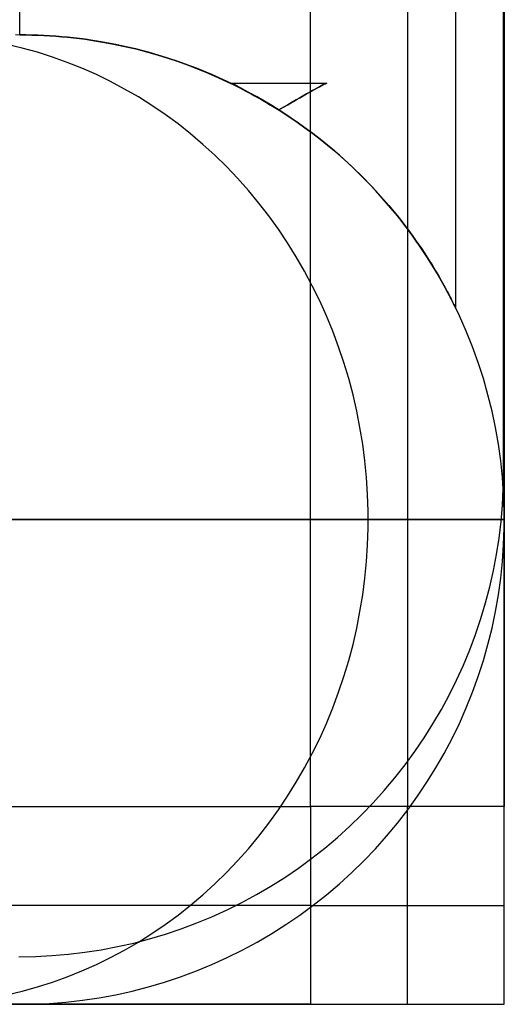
# Model space of a CAD drawing. Header units: millimetres. Extents: x -5 to 795, y 0 to 250.
# Tile 38 of 55: x 790 to 795, y 0 to 10. Entities that reach past the tile are written whole.
import ezdxf

# ---------------------------------------------------------------- set-up
doc = ezdxf.new("R2010")
doc.units = ezdxf.units.MM
doc.layers.add('Plant box - Two tier - Ferm Living', color=7, linetype='Continuous', true_color=0x000000)

msp = doc.modelspace()

# ---------------------------------------------------------------- linework, layer by layer
at = {"layer": 'Plant box - Two tier - Ferm Living'}
for p, q in [((795, 0, 680), (795, 250, 680)), ((795, 0, 715), (795, 250, 715)), ((793, 2.041, 682), (793, 247.959, 682)), ((793, 2.041, 750), (793, 247.959, 750)), ((793, 2.041, 715), (793, 247.959, 715)), ((794, 247.959, 750), (794, 2.041, 750)), ((795, 247.959, 750), (795, 2.041, 750)), ((794.992, 5.49, 164.093), (794.992, 244.51, 164.093)), ((794.992, 5.49, 166.093), (794.992, 244.51, 166.093)), ((794.992, 244.51, 165.093), (794.992, 5.49, 165.093)), ((794.5, 7.179, 159.5), (794.5, 242.818, 159.5)), ((790, 10, 155), (790, 240, 155)), ((790.13, 9.998, 20), (789.957, 10, 20)), ((790.13, 9.998, 659.846), (789.957, 10, 659.846)), ((790.13, 9.998, 339.923), (789.957, 10, 339.923)), ((790, 10, 155), (790.063, 10, 155)), ((790.063, 10, 164), (790, 10, 164)), ((790.063, 10, 155), (790.126, 9.998, 155.002)), ((790.126, 9.998, 163.998), (790.063, 10, 164)), ((790.126, 9.998, 155.002), (790.188, 9.996, 155.004)), ((790.188, 9.996, 163.996), (790.126, 9.998, 163.998)), ((790.304, 9.991, 20), (790.13, 9.998, 20)), ((790.304, 9.991, 659.846), (790.13, 9.998, 659.846)), ((790.304, 9.991, 339.923), (790.13, 9.998, 339.923)), ((790.188, 9.996, 155.004), (790.25, 9.994, 155.007)), ((790.25, 9.994, 163.993), (790.188, 9.996, 163.996)), ((790.25, 9.994, 155.007), (790.312, 9.99, 155.011)), ((790.312, 9.99, 163.989), (790.25, 9.994, 163.993)), ((790.477, 9.977, 20), (790.304, 9.991, 20)), ((790.477, 9.977, 659.846), (790.304, 9.991, 659.846)), ((790.477, 9.977, 339.923), (790.304, 9.991, 339.923)), ((790.312, 9.99, 155.011), (790.374, 9.986, 155.015)), ((790.374, 9.986, 163.985), (790.312, 9.99, 163.989)), ((790.374, 9.986, 155.015), (790.435, 9.981, 155.021)), ((790.435, 9.981, 163.979), (790.374, 9.986, 163.985)), ((790.435, 9.981, 155.021), (790.495, 9.975, 155.027)), ((790.495, 9.975, 163.973), (790.435, 9.981, 163.979)), ((790.649, 9.958, 20), (790.477, 9.977, 20)), ((790.649, 9.958, 659.846), (790.477, 9.977, 659.846)), ((790.649, 9.958, 339.923), (790.477, 9.977, 339.923)), ((790.495, 9.975, 155.027), (790.556, 9.969, 155.034)), ((790.556, 9.969, 163.966), (790.495, 9.975, 163.973)), ((790.556, 9.969, 155.034), (790.616, 9.962, 155.041)), ((790.616, 9.962, 163.959), (790.556, 9.969, 163.966)), ((790.616, 9.962, 155.041), (790.676, 9.954, 155.05)), ((790.676, 9.954, 163.95), (790.616, 9.962, 163.959)), ((790.821, 9.932, 20), (790.649, 9.958, 20)), ((790.821, 9.932, 659.846), (790.649, 9.958, 659.846)), ((790.821, 9.932, 339.923), (790.649, 9.958, 339.923)), ((790.676, 9.954, 155.05), (790.735, 9.946, 155.059)), ((790.735, 9.946, 163.941), (790.676, 9.954, 163.95)), ((790.026, 9.863, 14.051), (789.869, 9.901, 14.114)), ((790.026, 9.863, 665.795), (789.869, 9.901, 665.732)), ((790.183, 9.82, 13.989), (790.026, 9.863, 14.051)), ((790.183, 9.82, 665.856), (790.026, 9.863, 665.795)), ((790.735, 9.946, 155.059), (790.794, 9.936, 155.069)), ((790.794, 9.936, 163.931), (790.735, 9.946, 163.941)), ((790.794, 9.936, 155.069), (790.853, 9.926, 155.08)), ((790.853, 9.926, 163.92), (790.794, 9.936, 163.931)), ((790.991, 9.901, 20), (790.821, 9.932, 20)), ((790.991, 9.901, 659.846), (790.821, 9.932, 659.846)), ((790.991, 9.901, 339.923), (790.821, 9.932, 339.923)), ((790.853, 9.926, 155.08), (790.969, 9.905, 155.104)), ((790.969, 9.905, 163.896), (790.853, 9.926, 163.92)), ((790.969, 9.905, 155.104), (791.083, 9.881, 155.131)), ((791.083, 9.881, 163.869), (790.969, 9.905, 163.896)), ((791.161, 9.863, 20), (790.991, 9.901, 20)), ((791.161, 9.863, 659.846), (790.991, 9.901, 659.846)), ((791.161, 9.863, 339.923), (790.991, 9.901, 339.923)), ((791.083, 9.881, 155.131), (791.197, 9.854, 155.16)), ((791.197, 9.854, 163.84), (791.083, 9.881, 163.869)), ((791.329, 9.82, 20), (791.161, 9.863, 20)), ((791.329, 9.82, 659.846), (791.161, 9.863, 659.846)), ((791.329, 9.82, 339.923), (791.161, 9.863, 339.923)), ((791.197, 9.854, 155.16), (791.308, 9.825, 155.193)), ((791.308, 9.825, 163.807), (791.197, 9.854, 163.84)), ((790.337, 9.771, 13.928), (790.183, 9.82, 13.989)), ((790.337, 9.771, 665.918), (790.183, 9.82, 665.856)), ((790.49, 9.716, 13.867), (790.337, 9.771, 13.928)), ((790.49, 9.716, 665.978), (790.337, 9.771, 665.918)), ((791.308, 9.825, 155.193), (791.418, 9.793, 155.228)), ((791.418, 9.793, 163.772), (791.308, 9.825, 163.807)), ((791.495, 9.771, 20), (791.329, 9.82, 20)), ((791.495, 9.771, 659.846), (791.329, 9.82, 659.846)), ((791.495, 9.771, 339.923), (791.329, 9.82, 339.923)), ((791.418, 9.793, 155.228), (791.527, 9.76, 155.265)), ((791.527, 9.76, 163.735), (791.418, 9.793, 163.772)), ((791.66, 9.716, 20), (791.495, 9.771, 20)), ((791.66, 9.716, 659.846), (791.495, 9.771, 659.846)), ((791.66, 9.716, 339.923), (791.495, 9.771, 339.923)), ((791.527, 9.76, 155.265), (791.634, 9.724, 155.305)), ((791.634, 9.724, 163.695), (791.527, 9.76, 163.735)), ((790.642, 9.656, 13.808), (790.49, 9.716, 13.867)), ((790.642, 9.656, 666.038), (790.49, 9.716, 665.978)), ((790.791, 9.59, 13.748), (790.642, 9.656, 13.808)), ((790.791, 9.59, 666.097), (790.642, 9.656, 666.038)), ((791.634, 9.724, 155.305), (791.739, 9.686, 155.348)), ((791.739, 9.686, 163.652), (791.634, 9.724, 163.695)), ((791.823, 9.656, 20), (791.66, 9.716, 20)), ((791.823, 9.656, 659.846), (791.66, 9.716, 659.846)), ((791.823, 9.656, 339.923), (791.66, 9.716, 339.923)), ((791.739, 9.686, 155.348), (791.842, 9.646, 155.393)), ((791.842, 9.646, 163.607), (791.739, 9.686, 163.652)), ((791.983, 9.59, 20), (791.823, 9.656, 20)), ((791.983, 9.59, 659.846), (791.823, 9.656, 659.846)), ((791.983, 9.59, 339.923), (791.823, 9.656, 339.923)), ((790.938, 9.518, 13.69), (790.791, 9.59, 13.748)), ((790.938, 9.518, 666.156), (790.791, 9.59, 666.097)), ((791.842, 9.646, 155.393), (791.944, 9.605, 155.44)), ((791.944, 9.605, 163.56), (791.842, 9.646, 163.607)), ((791.944, 9.605, 155.44), (792.044, 9.561, 155.49)), ((792.044, 9.561, 163.51), (791.944, 9.605, 163.56)), ((792.141, 9.518, 20), (791.983, 9.59, 20)), ((792.141, 9.518, 659.846), (791.983, 9.59, 659.846)), ((792.141, 9.518, 339.923), (791.983, 9.59, 339.923)), ((792.044, 9.561, 155.49), (792.142, 9.516, 155.542)), ((792.142, 9.516, 163.458), (792.044, 9.561, 163.51)), ((791.083, 9.441, 13.633), (790.938, 9.518, 13.69)), ((791.083, 9.441, 666.213), (790.938, 9.518, 666.156)), ((792.297, 9.441, 20), (792.141, 9.518, 20)), ((792.297, 9.441, 659.846), (792.141, 9.518, 659.846)), ((792.297, 9.441, 339.923), (792.141, 9.518, 339.923)), ((792.142, 9.516, 155.542), (792.239, 9.469, 155.596)), ((792.239, 9.469, 163.404), (792.142, 9.516, 163.458)), ((792.179, 9.5, 159.5), (792.186, 9.498, 159.407)), ((792.186, 9.498, 159.593), (792.179, 9.5, 159.5)), ((792.179, 9.5, 159.5), (793.169, 9.5, 159.5)), ((792.186, 9.498, 159.407), (792.194, 9.495, 159.315)), ((792.194, 9.495, 159.685), (792.186, 9.498, 159.593)), ((792.194, 9.495, 159.315), (792.206, 9.49, 159.222)), ((792.206, 9.49, 159.778), (792.194, 9.495, 159.685)), ((792.206, 9.49, 159.222), (792.22, 9.483, 159.131)), ((792.22, 9.483, 159.869), (792.206, 9.49, 159.778)), ((792.22, 9.483, 159.131), (792.236, 9.475, 159.039)), ((792.236, 9.475, 159.961), (792.22, 9.483, 159.869)), ((792.236, 9.475, 159.039), (792.255, 9.465, 158.949)), ((792.255, 9.465, 160.051), (792.236, 9.475, 159.961)), ((792.239, 9.469, 155.596), (792.334, 9.42, 155.652)), ((792.334, 9.42, 163.348), (792.239, 9.469, 163.404)), ((792.255, 9.465, 158.949), (792.277, 9.453, 158.859)), ((792.277, 9.453, 160.141), (792.255, 9.465, 160.051)), ((792.277, 9.453, 158.859), (792.301, 9.44, 158.77)), ((792.301, 9.44, 160.23), (792.277, 9.453, 160.141)), ((793.072, 9.453, 160.141), (793.047, 9.44, 160.23)), ((793.047, 9.44, 158.77), (793.072, 9.453, 158.859)), ((793.093, 9.465, 160.051), (793.072, 9.453, 160.141)), ((793.072, 9.453, 158.859), (793.093, 9.465, 158.949)), ((793.112, 9.475, 159.961), (793.093, 9.465, 160.051)), ((793.093, 9.465, 158.949), (793.112, 9.475, 159.039)), ((793.129, 9.483, 159.869), (793.112, 9.475, 159.961)), ((793.112, 9.475, 159.039), (793.129, 9.483, 159.131)), ((793.143, 9.49, 159.778), (793.129, 9.483, 159.869)), ((793.129, 9.483, 159.131), (793.143, 9.49, 159.222)), ((793.154, 9.495, 159.685), (793.143, 9.49, 159.778)), ((793.143, 9.49, 159.222), (793.154, 9.495, 159.315)), ((793.163, 9.498, 159.593), (793.154, 9.495, 159.685)), ((793.154, 9.495, 159.315), (793.163, 9.498, 159.407)), ((793.169, 9.5, 159.5), (793.163, 9.498, 159.593)), ((793.163, 9.498, 159.407), (793.169, 9.5, 159.5)), ((791.225, 9.359, 13.577), (791.083, 9.441, 13.633)), ((791.225, 9.359, 666.269), (791.083, 9.441, 666.213)), ((791.364, 9.271, 13.522), (791.225, 9.359, 13.577)), ((791.364, 9.271, 666.324), (791.225, 9.359, 666.269)), ((792.45, 9.359, 20), (792.297, 9.441, 20)), ((792.45, 9.359, 659.846), (792.297, 9.441, 659.846)), ((792.45, 9.359, 339.923), (792.297, 9.441, 339.923)), ((792.301, 9.44, 158.77), (792.328, 9.425, 158.682)), ((792.328, 9.425, 160.318), (792.301, 9.44, 160.23)), ((792.328, 9.425, 158.682), (792.357, 9.409, 158.595)), ((792.357, 9.409, 160.405), (792.328, 9.425, 160.318)), ((792.334, 9.42, 155.652), (792.427, 9.37, 155.71)), ((792.427, 9.37, 163.29), (792.334, 9.42, 163.348)), ((792.357, 9.409, 158.595), (792.388, 9.391, 158.51)), ((792.388, 9.391, 160.49), (792.357, 9.409, 160.405)), ((792.388, 9.391, 158.51), (792.422, 9.372, 158.425)), ((792.422, 9.372, 160.575), (792.388, 9.391, 160.49)), ((792.422, 9.372, 158.425), (792.459, 9.351, 158.342)), ((792.459, 9.351, 160.658), (792.422, 9.372, 160.575)), ((792.427, 9.37, 155.71), (792.518, 9.318, 155.77)), ((792.518, 9.318, 163.23), (792.427, 9.37, 163.29)), ((792.6, 9.271, 20), (792.45, 9.359, 20)), ((792.6, 9.271, 659.846), (792.45, 9.359, 659.846)), ((792.6, 9.271, 339.923), (792.45, 9.359, 339.923)), ((792.459, 9.351, 158.342), (792.497, 9.328, 158.261)), ((792.497, 9.328, 160.739), (792.459, 9.351, 160.658)), ((792.89, 9.351, 160.658), (792.851, 9.328, 160.739)), ((792.851, 9.328, 158.261), (792.89, 9.351, 158.342)), ((792.926, 9.372, 160.575), (792.89, 9.351, 160.658)), ((792.89, 9.351, 158.342), (792.926, 9.372, 158.425)), ((792.96, 9.391, 160.49), (792.926, 9.372, 160.575)), ((792.926, 9.372, 158.425), (792.96, 9.391, 158.51)), ((792.992, 9.409, 160.405), (792.96, 9.391, 160.49)), ((792.96, 9.391, 158.51), (792.992, 9.409, 158.595)), ((793.021, 9.425, 160.318), (792.992, 9.409, 160.405)), ((792.992, 9.409, 158.595), (793.021, 9.425, 158.682)), ((793.047, 9.44, 160.23), (793.021, 9.425, 160.318)), ((793.021, 9.425, 158.682), (793.047, 9.44, 158.77)), ((791.5, 9.178, 13.468), (791.364, 9.271, 13.522)), ((791.5, 9.178, 666.378), (791.364, 9.271, 666.324)), ((792.497, 9.328, 158.261), (792.538, 9.305, 158.18)), ((792.538, 9.305, 160.82), (792.497, 9.328, 160.739)), ((792.518, 9.318, 155.77), (792.607, 9.265, 155.832)), ((792.607, 9.265, 163.168), (792.518, 9.318, 163.23)), ((792.538, 9.305, 158.18), (792.581, 9.279, 158.102)), ((792.581, 9.279, 160.898), (792.538, 9.305, 160.82)), ((792.581, 9.279, 158.102), (792.627, 9.253, 158.025)), ((792.627, 9.253, 160.975), (792.581, 9.279, 160.898)), ((792.746, 9.178, 20), (792.6, 9.271, 20)), ((792.746, 9.178, 659.846), (792.6, 9.271, 659.846)), ((792.746, 9.178, 339.923), (792.6, 9.271, 339.923)), ((792.607, 9.265, 155.832), (792.694, 9.211, 155.895)), ((792.694, 9.211, 163.105), (792.607, 9.265, 163.168)), ((792.627, 9.253, 158.025), (792.674, 9.225, 157.95)), ((792.674, 9.225, 161.05), (792.627, 9.253, 160.975)), ((792.722, 9.253, 160.975), (792.674, 9.225, 161.05)), ((792.674, 9.225, 157.95), (792.722, 9.253, 158.025)), ((792.767, 9.279, 160.898), (792.722, 9.253, 160.975)), ((792.722, 9.253, 158.025), (792.767, 9.279, 158.102)), ((792.81, 9.305, 160.82), (792.767, 9.279, 160.898)), ((792.767, 9.279, 158.102), (792.81, 9.305, 158.18)), ((792.851, 9.328, 160.739), (792.81, 9.305, 160.82)), ((792.81, 9.305, 158.18), (792.851, 9.328, 158.261)), ((791.634, 9.081, 13.415), (791.5, 9.178, 13.468)), ((791.634, 9.081, 666.431), (791.5, 9.178, 666.378)), ((792.674, 9.225, 157.95), (792.674, 9.225, 161.05)), ((792.694, 9.211, 155.895), (792.779, 9.155, 155.961)), ((792.779, 9.155, 163.039), (792.694, 9.211, 163.105)), ((792.89, 9.08, 20), (792.746, 9.178, 20)), ((792.89, 9.08, 659.846), (792.746, 9.178, 659.846)), ((792.89, 9.08, 339.923), (792.746, 9.178, 339.923)), ((792.779, 9.155, 155.961), (792.862, 9.099, 156.028)), ((792.862, 9.099, 162.972), (792.779, 9.155, 163.039)), ((791.764, 8.978, 13.363), (791.634, 9.081, 13.415)), ((791.764, 8.978, 666.482), (791.634, 9.081, 666.431)), ((792.862, 9.099, 156.028), (792.943, 9.041, 156.096)), ((792.943, 9.041, 162.904), (792.862, 9.099, 162.972)), ((793.029, 8.978, 20), (792.89, 9.08, 20)), ((793.029, 8.978, 659.846), (792.89, 9.08, 659.846)), ((793.029, 8.978, 339.923), (792.89, 9.08, 339.923)), ((792.943, 9.041, 156.096), (793.023, 8.983, 156.166)), ((793.023, 8.983, 162.834), (792.943, 9.041, 162.904)), ((791.89, 8.87, 13.313), (791.764, 8.978, 13.363)), ((791.89, 8.87, 666.533), (791.764, 8.978, 666.482)), ((793.023, 8.983, 156.166), (793.1, 8.923, 156.238)), ((793.1, 8.923, 162.762), (793.023, 8.983, 162.834)), ((793.166, 8.87, 20), (793.029, 8.978, 20)), ((793.166, 8.87, 659.846), (793.029, 8.978, 659.846)), ((793.166, 8.87, 339.923), (793.029, 8.978, 339.923)), ((792.013, 8.758, 13.265), (791.89, 8.87, 13.313)), ((792.013, 8.758, 666.581), (791.89, 8.87, 666.533)), ((793.1, 8.923, 156.238), (793.175, 8.863, 156.311)), ((793.175, 8.863, 162.689), (793.1, 8.923, 162.762)), ((793.298, 8.758, 20), (793.166, 8.87, 20)), ((793.298, 8.758, 659.846), (793.166, 8.87, 659.846)), ((793.298, 8.758, 339.923), (793.166, 8.87, 339.923)), ((793.175, 8.863, 156.311), (793.248, 8.802, 156.385)), ((793.248, 8.802, 162.615), (793.175, 8.863, 162.689)), ((792.133, 8.641, 13.217), (792.013, 8.758, 13.265)), ((792.133, 8.641, 666.629), (792.013, 8.758, 666.581)), ((793.248, 8.802, 156.385), (793.318, 8.741, 156.46)), ((793.318, 8.741, 162.54), (793.248, 8.802, 162.615)), ((793.427, 8.641, 20), (793.298, 8.758, 20)), ((793.427, 8.641, 659.846), (793.298, 8.758, 659.846)), ((793.427, 8.641, 339.923), (793.298, 8.758, 339.923)), ((793.318, 8.741, 156.46), (793.386, 8.679, 156.536)), ((793.386, 8.679, 162.464), (793.318, 8.741, 162.54)), ((792.248, 8.52, 13.171), (792.133, 8.641, 13.217)), ((792.248, 8.52, 666.674), (792.133, 8.641, 666.629)), ((793.386, 8.679, 156.536), (793.452, 8.617, 156.614)), ((793.452, 8.617, 162.386), (793.386, 8.679, 162.464)), ((793.551, 8.52, 20), (793.427, 8.641, 20)), ((793.551, 8.52, 659.846), (793.427, 8.641, 659.846)), ((793.551, 8.52, 339.923), (793.427, 8.641, 339.923)), ((793.452, 8.617, 156.614), (793.517, 8.554, 156.693)), ((793.517, 8.554, 162.307), (793.452, 8.617, 162.386)), ((793.517, 8.554, 156.693), (793.579, 8.491, 156.773)), ((793.579, 8.491, 162.227), (793.517, 8.554, 162.307)), ((792.36, 8.395, 13.127), (792.248, 8.52, 13.171)), ((792.36, 8.395, 666.719), (792.248, 8.52, 666.674)), ((793.671, 8.395, 20), (793.551, 8.52, 20)), ((793.671, 8.395, 659.846), (793.551, 8.52, 659.846)), ((793.671, 8.395, 339.923), (793.551, 8.52, 339.923)), ((793.579, 8.491, 156.773), (793.64, 8.428, 156.854)), ((793.64, 8.428, 162.146), (793.579, 8.491, 162.227)), ((792.467, 8.265, 13.085), (792.36, 8.395, 13.127)), ((792.467, 8.265, 666.761), (792.36, 8.395, 666.719)), ((793.64, 8.428, 156.854), (793.699, 8.365, 156.937)), ((793.699, 8.365, 162.063), (793.64, 8.428, 162.146)), ((793.786, 8.265, 20), (793.671, 8.395, 20)), ((793.786, 8.265, 659.846), (793.671, 8.395, 659.846)), ((793.786, 8.265, 339.923), (793.671, 8.395, 339.923)), ((793.699, 8.365, 156.937), (793.755, 8.301, 157.02)), ((793.755, 8.301, 161.98), (793.699, 8.365, 162.063)), ((792.571, 8.132, 13.044), (792.467, 8.265, 13.085)), ((792.571, 8.132, 666.802), (792.467, 8.265, 666.761)), ((793.755, 8.301, 157.02), (793.81, 8.238, 157.105)), ((793.81, 8.238, 161.895), (793.755, 8.301, 161.98)), ((793.898, 8.132, 20), (793.786, 8.265, 20)), ((793.898, 8.132, 659.846), (793.786, 8.265, 659.846)), ((793.898, 8.132, 339.923), (793.786, 8.265, 339.923)), ((793.81, 8.238, 157.105), (793.863, 8.175, 157.191)), ((793.863, 8.175, 161.809), (793.81, 8.238, 161.895)), ((792.67, 7.995, 13.005), (792.571, 8.132, 13.044)), ((792.67, 7.995, 666.841), (792.571, 8.132, 666.802)), ((793.863, 8.175, 157.191), (793.914, 8.111, 157.279)), ((793.914, 8.111, 161.721), (793.863, 8.175, 161.809)), ((794.004, 7.995, 20), (793.898, 8.132, 20)), ((794.004, 7.995, 659.846), (793.898, 8.132, 659.846)), ((794.004, 7.995, 339.923), (793.898, 8.132, 339.923)), ((793.914, 8.111, 157.279), (793.963, 8.048, 157.368)), ((793.963, 8.048, 161.632), (793.914, 8.111, 161.721)), ((793.963, 8.048, 157.368), (794.01, 7.986, 157.459)), ((794.01, 7.986, 161.541), (793.963, 8.048, 161.632)), ((792.764, 7.854, 12.967), (792.67, 7.995, 13.005)), ((792.764, 7.854, 666.878), (792.67, 7.995, 666.841)), ((794.105, 7.854, 20), (794.004, 7.995, 20)), ((794.105, 7.854, 659.846), (794.004, 7.995, 659.846)), ((794.105, 7.854, 339.923), (794.004, 7.995, 339.923)), ((794.01, 7.986, 157.459), (794.056, 7.924, 157.55)), ((794.056, 7.924, 161.45), (794.01, 7.986, 161.541)), ((794.056, 7.924, 157.55), (794.099, 7.863, 157.643)), ((794.099, 7.863, 161.357), (794.056, 7.924, 161.45)), ((792.854, 7.71, 12.932), (792.764, 7.854, 12.967)), ((792.854, 7.71, 666.914), (792.764, 7.854, 666.878)), ((794.099, 7.863, 157.643), (794.141, 7.803, 157.738)), ((794.141, 7.803, 161.262), (794.099, 7.863, 161.357)), ((794.202, 7.71, 20), (794.105, 7.854, 20)), ((794.202, 7.71, 659.846), (794.105, 7.854, 659.846)), ((794.202, 7.71, 339.923), (794.105, 7.854, 339.923)), ((794.141, 7.803, 157.738), (794.18, 7.743, 157.834)), ((794.18, 7.743, 161.166), (794.141, 7.803, 161.262)), ((794.18, 7.743, 157.834), (794.218, 7.684, 157.933)), ((794.218, 7.684, 161.067), (794.18, 7.743, 161.166)), ((792.939, 7.562, 12.898), (792.854, 7.71, 12.932)), ((792.939, 7.562, 666.948), (792.854, 7.71, 666.914)), ((794.294, 7.562, 20), (794.202, 7.71, 20)), ((794.294, 7.562, 659.846), (794.202, 7.71, 659.846)), ((794.294, 7.562, 339.923), (794.202, 7.71, 339.923)), ((794.218, 7.684, 157.933), (794.254, 7.627, 158.033)), ((794.254, 7.627, 160.967), (794.218, 7.684, 161.067)), ((794.254, 7.627, 158.033), (794.288, 7.572, 158.135)), ((794.288, 7.572, 160.865), (794.254, 7.627, 160.967)), ((793.019, 7.412, 12.866), (792.939, 7.562, 12.898)), ((793.019, 7.412, 666.979), (792.939, 7.562, 666.948)), ((794.288, 7.572, 158.135), (794.32, 7.518, 158.239)), ((794.32, 7.518, 160.761), (794.288, 7.572, 160.865)), ((794.38, 7.412, 20), (794.294, 7.562, 20)), ((794.38, 7.412, 659.846), (794.294, 7.562, 659.846)), ((794.38, 7.412, 339.923), (794.294, 7.562, 339.923)), ((794.32, 7.518, 158.239), (794.349, 7.467, 158.344)), ((794.349, 7.467, 160.656), (794.32, 7.518, 160.761)), ((794.349, 7.467, 158.344), (794.376, 7.419, 158.452)), ((794.376, 7.419, 160.548), (794.349, 7.467, 160.656)), ((794.376, 7.419, 158.452), (794.389, 7.395, 158.506)), ((794.389, 7.395, 160.494), (794.376, 7.419, 160.548)), ((793.095, 7.258, 12.836), (793.019, 7.412, 12.866)), ((793.095, 7.258, 667.009), (793.019, 7.412, 666.979)), ((794.461, 7.258, 20), (794.38, 7.412, 20)), ((794.461, 7.258, 659.846), (794.38, 7.412, 659.846)), ((794.461, 7.258, 339.923), (794.38, 7.412, 339.923)), ((794.389, 7.395, 158.506), (794.401, 7.373, 158.561)), ((794.401, 7.373, 160.439), (794.389, 7.395, 160.494)), ((794.401, 7.373, 158.561), (794.412, 7.352, 158.616)), ((794.412, 7.352, 160.384), (794.401, 7.373, 160.439)), ((794.412, 7.352, 158.616), (794.423, 7.331, 158.672)), ((794.423, 7.331, 160.328), (794.412, 7.352, 160.384)), ((794.423, 7.331, 158.672), (794.433, 7.312, 158.729)), ((794.433, 7.312, 160.271), (794.423, 7.331, 160.328)), ((793.165, 7.102, 12.809), (793.095, 7.258, 12.836)), ((793.165, 7.102, 667.037), (793.095, 7.258, 667.009)), ((794.433, 7.312, 158.729), (794.443, 7.293, 158.786)), ((794.443, 7.293, 160.214), (794.433, 7.312, 160.271)), ((794.443, 7.293, 158.786), (794.452, 7.276, 158.843)), ((794.452, 7.276, 160.157), (794.443, 7.293, 160.214)), ((794.452, 7.276, 158.843), (794.46, 7.26, 158.901)), ((794.46, 7.26, 160.099), (794.452, 7.276, 160.157)), ((794.46, 7.26, 158.901), (794.467, 7.245, 158.96)), ((794.467, 7.245, 160.04), (794.46, 7.26, 160.099)), ((794.537, 7.102, 20), (794.461, 7.258, 20)), ((794.537, 7.102, 659.846), (794.461, 7.258, 659.846)), ((794.537, 7.102, 339.923), (794.461, 7.258, 339.923)), ((794.467, 7.245, 158.96), (794.474, 7.232, 159.019)), ((794.474, 7.232, 159.981), (794.467, 7.245, 160.04)), ((794.474, 7.232, 159.019), (794.48, 7.22, 159.078)), ((794.48, 7.22, 159.922), (794.474, 7.232, 159.981)), ((794.48, 7.22, 159.078), (794.485, 7.209, 159.138)), ((794.485, 7.209, 159.862), (794.48, 7.22, 159.922)), ((794.485, 7.209, 159.138), (794.49, 7.2, 159.197)), ((794.49, 7.2, 159.803), (794.485, 7.209, 159.862)), ((794.49, 7.2, 159.197), (794.493, 7.193, 159.258)), ((794.493, 7.193, 159.742), (794.49, 7.2, 159.803)), ((794.493, 7.193, 159.258), (794.496, 7.187, 159.318)), ((794.496, 7.187, 159.682), (794.493, 7.193, 159.742)), ((794.496, 7.187, 159.318), (794.498, 7.183, 159.379)), ((794.498, 7.183, 159.621), (794.496, 7.187, 159.682)), ((794.498, 7.183, 159.379), (794.5, 7.18, 159.439)), ((794.5, 7.18, 159.561), (794.498, 7.183, 159.621)), ((794.5, 7.18, 159.439), (794.5, 7.179, 159.5)), ((794.5, 7.179, 159.5), (794.5, 7.18, 159.561)), ((793.23, 6.943, 12.783), (793.165, 7.102, 12.809)), ((793.23, 6.943, 667.063), (793.165, 7.102, 667.037)), ((794.607, 6.943, 20), (794.537, 7.102, 20)), ((794.607, 6.943, 659.846), (794.537, 7.102, 659.846)), ((794.607, 6.943, 339.923), (794.537, 7.102, 339.923)), ((793.29, 6.782, 12.759), (793.23, 6.943, 12.783)), ((793.29, 6.782, 667.087), (793.23, 6.943, 667.063)), ((794.672, 6.782, 20), (794.607, 6.943, 20)), ((794.672, 6.782, 659.846), (794.607, 6.943, 659.846)), ((794.672, 6.782, 339.923), (794.607, 6.943, 339.923)), ((793.345, 6.619, 12.737), (793.29, 6.782, 12.759)), ((793.345, 6.619, 667.109), (793.29, 6.782, 667.087)), ((794.731, 6.619, 20), (794.672, 6.782, 20)), ((794.731, 6.619, 659.846), (794.672, 6.782, 659.846)), ((794.731, 6.619, 339.923), (794.672, 6.782, 339.923)), ((793.395, 6.454, 12.718), (793.345, 6.619, 12.737)), ((793.395, 6.454, 667.128), (793.345, 6.619, 667.109)), ((794.784, 6.454, 20), (794.731, 6.619, 20)), ((794.784, 6.454, 659.846), (794.731, 6.619, 659.846)), ((794.784, 6.454, 339.923), (794.731, 6.619, 339.923)), ((793.439, 6.287, 12.7), (793.395, 6.454, 12.718)), ((793.439, 6.287, 667.146), (793.395, 6.454, 667.128)), ((794.831, 6.287, 20), (794.784, 6.454, 20)), ((794.831, 6.287, 659.846), (794.784, 6.454, 659.846)), ((794.831, 6.287, 339.923), (794.784, 6.454, 339.923)), ((793.478, 6.119, 12.685), (793.439, 6.287, 12.7)), ((793.478, 6.119, 667.161), (793.439, 6.287, 667.146)), ((794.873, 6.119, 20), (794.831, 6.287, 20)), ((794.873, 6.119, 659.846), (794.831, 6.287, 659.846)), ((794.873, 6.119, 339.923), (794.831, 6.287, 339.923)), ((793.511, 5.949, 12.672), (793.478, 6.119, 12.685)), ((793.511, 5.949, 667.174), (793.478, 6.119, 667.161)), ((794.909, 5.949, 20), (794.873, 6.119, 20)), ((794.909, 5.949, 659.846), (794.873, 6.119, 659.846)), ((794.909, 5.949, 339.923), (794.873, 6.119, 339.923)), ((793.539, 5.778, 12.66), (793.511, 5.949, 12.672)), ((793.539, 5.778, 667.185), (793.511, 5.949, 667.174)), ((794.939, 5.778, 20), (794.909, 5.949, 20)), ((794.939, 5.778, 659.846), (794.909, 5.949, 659.846)), ((794.939, 5.778, 339.923), (794.909, 5.949, 339.923)), ((793.562, 5.606, 12.652), (793.539, 5.778, 12.66)), ((793.562, 5.606, 667.194), (793.539, 5.778, 667.185)), ((794.963, 5.606, 20), (794.939, 5.778, 20)), ((794.963, 5.606, 659.846), (794.939, 5.778, 659.846)), ((794.963, 5.606, 339.923), (794.939, 5.778, 339.923)), ((793.578, 5.433, 12.645), (793.562, 5.606, 12.652)), ((793.578, 5.433, 667.201), (793.562, 5.606, 667.194)), ((794.981, 5.433, 20), (794.963, 5.606, 20)), ((794.981, 5.433, 659.846), (794.963, 5.606, 659.846)), ((794.981, 5.433, 339.923), (794.963, 5.606, 339.923)), ((794.989, 5.319, 164.093), (794.992, 5.49, 164.093)), ((794.989, 5.319, 166.093), (794.992, 5.49, 166.093)), ((794.989, 5.319, 165.093), (794.992, 5.49, 165.093)), ((794.992, 5.49, 166.093), (794.992, 5.49, 164.093)), ((793.59, 5.26, 12.641), (793.578, 5.433, 12.645)), ((793.59, 5.26, 667.205), (793.578, 5.433, 667.201)), ((794.993, 5.26, 20), (794.981, 5.433, 20)), ((794.993, 5.26, 659.846), (794.981, 5.433, 659.846)), ((794.993, 5.26, 339.923), (794.981, 5.433, 339.923)), ((794.981, 5.149, 164.093), (794.989, 5.319, 164.093)), ((794.981, 5.149, 166.093), (794.989, 5.319, 166.093)), ((794.981, 5.149, 165.093), (794.989, 5.319, 165.093)), ((793.595, 5.087, 12.638), (793.59, 5.26, 12.641)), ((793.595, 5.087, 667.207), (793.59, 5.26, 667.205)), ((794.999, 5.087, 20), (794.993, 5.26, 20)), ((794.999, 5.087, 659.846), (794.993, 5.26, 659.846)), ((794.999, 5.087, 339.923), (794.993, 5.26, 339.923)), ((793.595, 4.913, 12.638), (793.595, 5.087, 12.638)), ((793.595, 4.913, 667.207), (793.595, 5.087, 667.207)), ((794.966, 4.979, 164.093), (794.981, 5.149, 164.093)), ((794.966, 4.979, 166.093), (794.981, 5.149, 166.093)), ((794.966, 4.979, 165.093), (794.981, 5.149, 165.093)), ((794.999, 4.913, 20), (794.999, 5.087, 20)), ((794.999, 4.913, 659.846), (794.999, 5.087, 659.846)), ((794.999, 4.913, 339.923), (794.999, 5.087, 339.923)), ((789.617, 5, 6.349), (790.074, 5, 6.856)), ((790.074, 5, 672.99), (789.617, 5, 673.497)), ((790.074, 5, 6.856), (790.514, 5, 7.378)), ((790.514, 5, 672.468), (790.074, 5, 672.99)), ((790.514, 5, 7.378), (790.936, 5, 7.915)), ((790.936, 5, 671.931), (790.514, 5, 672.468)), ((790.936, 5, 7.915), (791.339, 5, 8.466)), ((791.339, 5, 671.379), (790.936, 5, 671.931)), ((791.339, 5, 8.466), (791.724, 5, 9.031)), ((791.724, 5, 670.815), (791.339, 5, 671.379)), ((791.724, 5, 9.031), (792.088, 5, 9.608)), ((792.088, 5, 670.237), (791.724, 5, 670.815)), ((792.088, 5, 9.608), (792.433, 5, 10.198)), ((792.433, 5, 669.648), (792.088, 5, 670.237)), ((792.433, 5, 10.198), (792.758, 5, 10.799)), ((792.758, 5, 669.047), (792.433, 5, 669.648)), ((792.758, 5, 10.799), (793.061, 5, 11.41)), ((793.061, 5, 668.435), (792.758, 5, 669.047)), ((793.061, 5, 11.41), (793.344, 5, 12.032)), ((793.344, 5, 667.814), (793.061, 5, 668.435)), ((793.344, 5, 12.032), (793.606, 5, 12.663)), ((793.606, 5, 667.183), (793.344, 5, 667.814)), ((793.606, 5, 12.663), (793.845, 5, 13.302)), ((793.845, 5, 666.543), (793.606, 5, 667.183)), ((793.845, 5, 13.302), (794.063, 5, 13.95)), ((794.063, 5, 665.896), (793.845, 5, 666.543)), ((794.063, 5, 13.95), (794.258, 5, 14.604)), ((794.258, 5, 665.242), (794.063, 5, 665.896)), ((794.258, 5, 14.604), (794.431, 5, 15.265)), ((794.431, 5, 664.581), (794.258, 5, 665.242)), ((794.431, 5, 15.265), (794.582, 5, 15.931)), ((794.582, 5, 663.915), (794.431, 5, 664.581)), ((794.582, 5, 15.931), (794.709, 5, 16.602)), ((794.709, 5, 663.244), (794.582, 5, 663.915)), ((794.709, 5, 16.602), (794.814, 5, 17.277)), ((794.814, 5, 662.569), (794.709, 5, 663.244)), ((794.814, 5, 17.277), (794.895, 5, 17.955)), ((794.895, 5, 661.891), (794.814, 5, 662.569)), ((794.895, 5, 17.955), (794.953, 5, 18.635)), ((794.953, 5, 661.211), (794.895, 5, 661.891)), ((794.946, 4.809, 164.093), (794.966, 4.979, 164.093)), ((794.946, 4.809, 166.093), (794.966, 4.979, 166.093)), ((794.946, 4.809, 165.093), (794.966, 4.979, 165.093)), ((794.953, 5, 18.635), (794.988, 5, 19.317)), ((794.988, 5, 660.529), (794.953, 5, 661.211)), ((794.988, 5, 19.317), (795, 5, 20)), ((795, 5, 659.846), (794.988, 5, 660.529)), ((795, 5, 20), (795, 5, 659.846)), ((793.59, 4.74, 12.641), (793.595, 4.913, 12.638)), ((793.59, 4.74, 667.205), (793.595, 4.913, 667.207)), ((794.993, 4.74, 20), (794.999, 4.913, 20)), ((794.993, 4.74, 659.846), (794.999, 4.913, 659.846)), ((794.993, 4.74, 339.923), (794.999, 4.913, 339.923)), ((794.92, 4.641, 164.093), (794.946, 4.809, 164.093)), ((794.92, 4.641, 166.093), (794.946, 4.809, 166.093)), ((794.92, 4.641, 165.093), (794.946, 4.809, 165.093)), ((793.578, 4.567, 12.645), (793.59, 4.74, 12.641)), ((793.578, 4.567, 667.201), (793.59, 4.74, 667.205)), ((794.981, 4.567, 20), (794.993, 4.74, 20)), ((794.981, 4.567, 659.846), (794.993, 4.74, 659.846)), ((794.981, 4.567, 339.923), (794.993, 4.74, 339.923)), ((794.888, 4.473, 164.093), (794.92, 4.641, 164.093)), ((794.888, 4.473, 166.093), (794.92, 4.641, 166.093)), ((794.888, 4.473, 165.093), (794.92, 4.641, 165.093)), ((793.562, 4.394, 12.652), (793.578, 4.567, 12.645)), ((793.562, 4.394, 667.194), (793.578, 4.567, 667.201)), ((794.85, 4.306, 164.093), (794.888, 4.473, 164.093)), ((794.85, 4.306, 166.093), (794.888, 4.473, 166.093)), ((794.85, 4.306, 165.093), (794.888, 4.473, 165.093)), ((794.963, 4.394, 20), (794.981, 4.567, 20)), ((794.963, 4.394, 659.846), (794.981, 4.567, 659.846)), ((794.963, 4.394, 339.923), (794.981, 4.567, 339.923)), ((793.539, 4.222, 12.66), (793.562, 4.394, 12.652)), ((793.539, 4.222, 667.185), (793.562, 4.394, 667.194)), ((794.939, 4.222, 20), (794.963, 4.394, 20)), ((794.939, 4.222, 659.846), (794.963, 4.394, 659.846)), ((794.939, 4.222, 339.923), (794.963, 4.394, 339.923)), ((794.807, 4.141, 164.093), (794.85, 4.306, 164.093)), ((794.807, 4.141, 166.093), (794.85, 4.306, 166.093)), ((794.807, 4.141, 165.093), (794.85, 4.306, 165.093)), ((793.511, 4.051, 12.672), (793.539, 4.222, 12.66)), ((793.511, 4.051, 667.174), (793.539, 4.222, 667.185)), ((794.909, 4.051, 20), (794.939, 4.222, 20)), ((794.909, 4.051, 659.846), (794.939, 4.222, 659.846)), ((794.909, 4.051, 339.923), (794.939, 4.222, 339.923)), ((794.758, 3.978, 164.093), (794.807, 4.141, 164.093)), ((794.758, 3.978, 166.093), (794.807, 4.141, 166.093)), ((794.758, 3.978, 165.093), (794.807, 4.141, 165.093)), ((793.478, 3.881, 12.685), (793.511, 4.051, 12.672)), ((793.478, 3.881, 667.161), (793.511, 4.051, 667.174)), ((794.704, 3.816, 164.093), (794.758, 3.978, 164.093)), ((794.704, 3.816, 166.093), (794.758, 3.978, 166.093)), ((794.704, 3.816, 165.093), (794.758, 3.978, 165.093)), ((794.873, 3.881, 20), (794.909, 4.051, 20)), ((794.873, 3.881, 659.846), (794.909, 4.051, 659.846)), ((794.873, 3.881, 339.923), (794.909, 4.051, 339.923)), ((793.439, 3.713, 12.7), (793.478, 3.881, 12.685)), ((793.439, 3.713, 667.146), (793.478, 3.881, 667.161)), ((794.831, 3.713, 20), (794.873, 3.881, 20)), ((794.831, 3.713, 659.846), (794.873, 3.881, 659.846)), ((794.831, 3.713, 339.923), (794.873, 3.881, 339.923)), ((794.644, 3.656, 164.093), (794.704, 3.816, 164.093)), ((794.644, 3.656, 166.093), (794.704, 3.816, 166.093)), ((794.644, 3.656, 165.093), (794.704, 3.816, 165.093)), ((793.395, 3.546, 12.718), (793.439, 3.713, 12.7)), ((793.395, 3.546, 667.128), (793.439, 3.713, 667.146)), ((794.784, 3.546, 20), (794.831, 3.713, 20)), ((794.784, 3.546, 659.846), (794.831, 3.713, 659.846)), ((794.784, 3.546, 339.923), (794.831, 3.713, 339.923)), ((794.578, 3.498, 164.093), (794.644, 3.656, 164.093)), ((794.578, 3.498, 166.093), (794.644, 3.656, 166.093)), ((794.578, 3.498, 165.093), (794.644, 3.656, 165.093)), ((793.345, 3.381, 12.737), (793.395, 3.546, 12.718)), ((793.345, 3.381, 667.109), (793.395, 3.546, 667.128)), ((794.508, 3.343, 164.093), (794.578, 3.498, 164.093)), ((794.508, 3.343, 166.093), (794.578, 3.498, 166.093)), ((794.508, 3.343, 165.093), (794.578, 3.498, 165.093)), ((794.731, 3.381, 20), (794.784, 3.546, 20)), ((794.731, 3.381, 659.846), (794.784, 3.546, 659.846)), ((794.731, 3.381, 339.923), (794.784, 3.546, 339.923)), ((793.29, 3.218, 12.759), (793.345, 3.381, 12.737)), ((793.29, 3.218, 667.087), (793.345, 3.381, 667.109)), ((794.672, 3.218, 20), (794.731, 3.381, 20)), ((794.672, 3.218, 659.846), (794.731, 3.381, 659.846)), ((794.672, 3.218, 339.923), (794.731, 3.381, 339.923)), ((794.432, 3.19, 164.093), (794.508, 3.343, 164.093)), ((794.432, 3.19, 166.093), (794.508, 3.343, 166.093)), ((794.432, 3.19, 165.093), (794.508, 3.343, 165.093)), ((793.23, 3.057, 12.783), (793.29, 3.218, 12.759)), ((793.23, 3.057, 667.063), (793.29, 3.218, 667.087)), ((794.351, 3.04, 164.093), (794.432, 3.19, 164.093)), ((794.351, 3.04, 166.093), (794.432, 3.19, 166.093)), ((794.351, 3.04, 165.093), (794.432, 3.19, 165.093)), ((794.607, 3.057, 20), (794.672, 3.218, 20)), ((794.607, 3.057, 659.846), (794.672, 3.218, 659.846)), ((794.607, 3.057, 339.923), (794.672, 3.218, 339.923)), ((793.165, 2.898, 12.809), (793.23, 3.057, 12.783)), ((793.165, 2.898, 667.037), (793.23, 3.057, 667.063)), ((794.537, 2.898, 20), (794.607, 3.057, 20)), ((794.537, 2.898, 659.846), (794.607, 3.057, 659.846)), ((794.537, 2.898, 339.923), (794.607, 3.057, 339.923)), ((794.264, 2.892, 164.093), (794.351, 3.04, 164.093)), ((794.264, 2.892, 166.093), (794.351, 3.04, 166.093)), ((794.264, 2.892, 165.093), (794.351, 3.04, 165.093)), ((793.095, 2.742, 12.836), (793.165, 2.898, 12.809)), ((793.095, 2.742, 667.009), (793.165, 2.898, 667.037)), ((794.173, 2.748, 164.093), (794.264, 2.892, 164.093)), ((794.173, 2.748, 166.093), (794.264, 2.892, 166.093)), ((794.173, 2.748, 165.093), (794.264, 2.892, 165.093)), ((794.461, 2.742, 20), (794.537, 2.898, 20)), ((794.461, 2.742, 659.846), (794.537, 2.898, 659.846)), ((794.461, 2.742, 339.923), (794.537, 2.898, 339.923)), ((794.077, 2.607, 164.093), (794.173, 2.748, 164.093)), ((794.077, 2.607, 166.093), (794.173, 2.748, 166.093)), ((794.077, 2.607, 165.093), (794.173, 2.748, 165.093)), ((793.019, 2.588, 12.866), (793.095, 2.742, 12.836)), ((793.019, 2.588, 666.98), (793.095, 2.742, 667.009)), ((794.38, 2.588, 20), (794.461, 2.742, 20)), ((794.38, 2.588, 659.846), (794.461, 2.742, 659.846)), ((794.38, 2.588, 339.923), (794.461, 2.742, 339.923)), ((792.939, 2.438, 12.898), (793.019, 2.588, 12.866)), ((792.939, 2.438, 666.948), (793.019, 2.588, 666.98)), ((793.976, 2.469, 164.093), (794.077, 2.607, 164.093)), ((793.976, 2.469, 166.093), (794.077, 2.607, 166.093)), ((793.976, 2.469, 165.093), (794.077, 2.607, 165.093)), ((794.294, 2.438, 20), (794.38, 2.588, 20)), ((794.294, 2.438, 659.846), (794.38, 2.588, 659.846)), ((794.294, 2.438, 339.923), (794.38, 2.588, 339.923)), ((792.854, 2.29, 12.932), (792.939, 2.438, 12.898)), ((792.854, 2.29, 666.914), (792.939, 2.438, 666.948)), ((793.871, 2.335, 164.093), (793.976, 2.469, 164.093)), ((793.871, 2.335, 166.093), (793.976, 2.469, 166.093)), ((793.871, 2.335, 165.093), (793.976, 2.469, 165.093)), ((794.202, 2.29, 20), (794.294, 2.438, 20)), ((794.202, 2.29, 659.846), (794.294, 2.438, 659.846)), ((794.202, 2.29, 339.923), (794.294, 2.438, 339.923)), ((792.764, 2.146, 12.967), (792.854, 2.29, 12.932)), ((792.764, 2.146, 666.878), (792.854, 2.29, 666.914)), ((793.761, 2.204, 164.093), (793.871, 2.335, 164.093)), ((793.761, 2.204, 166.093), (793.871, 2.335, 166.093)), ((793.761, 2.204, 165.093), (793.871, 2.335, 165.093)), ((794.105, 2.146, 20), (794.202, 2.29, 20)), ((794.105, 2.146, 659.846), (794.202, 2.29, 659.846)), ((794.105, 2.146, 339.923), (794.202, 2.29, 339.923)), ((792.67, 2.005, 13.005), (792.764, 2.146, 12.967)), ((792.67, 2.005, 666.841), (792.764, 2.146, 666.878)), ((793.646, 2.077, 164.093), (793.761, 2.204, 164.093)), ((793.646, 2.077, 166.093), (793.761, 2.204, 166.093)), ((793.646, 2.077, 165.093), (793.761, 2.204, 165.093)), ((794.004, 2.005, 20), (794.105, 2.146, 20)), ((794.004, 2.005, 659.846), (794.105, 2.146, 659.846)), ((794.004, 2.005, 339.923), (794.105, 2.146, 339.923)), ((-3, 2.041, 682), (793, 2.041, 682)), ((-3, 2.041, 750), (793, 2.041, 750)), ((-3, 2.041, 715), (793, 2.041, 715)), ((793, 2.041, 682), (793, 2.041, 750)), ((793, 2.041, 750), (793, 0, 750)), ((795, 2.041, 750), (793, 2.041, 750)), ((793.528, 1.955, 164.093), (793.646, 2.077, 164.093)), ((793.528, 1.955, 166.093), (793.646, 2.077, 166.093)), ((793.528, 1.955, 165.093), (793.646, 2.077, 165.093)), ((794, 0, 750), (794, 2.041, 750)), ((795, 0, 750), (795, 2.041, 750)), ((792.571, 1.868, 13.044), (792.67, 2.005, 13.005)), ((792.571, 1.868, 666.802), (792.67, 2.005, 666.841)), ((793.405, 1.836, 164.093), (793.528, 1.955, 164.093)), ((793.405, 1.836, 166.093), (793.528, 1.955, 166.093)), ((793.405, 1.836, 165.093), (793.528, 1.955, 165.093)), ((793.528, 1.955, 166.093), (793.528, 1.955, 164.093)), ((793.898, 1.868, 20), (794.004, 2.005, 20)), ((793.898, 1.868, 659.846), (794.004, 2.005, 659.846)), ((793.898, 1.868, 339.923), (794.004, 2.005, 339.923)), ((792.468, 1.735, 13.085), (792.571, 1.868, 13.044)), ((792.468, 1.735, 666.761), (792.571, 1.868, 666.802)), ((793.278, 1.722, 164.093), (793.405, 1.836, 164.093)), ((793.278, 1.722, 166.093), (793.405, 1.836, 166.093)), ((793.278, 1.722, 165.093), (793.405, 1.836, 165.093)), ((793.786, 1.735, 20), (793.898, 1.868, 20)), ((793.786, 1.735, 659.846), (793.898, 1.868, 659.846)), ((793.786, 1.735, 339.923), (793.898, 1.868, 339.923)), ((792.36, 1.605, 13.127), (792.468, 1.735, 13.085)), ((792.36, 1.605, 666.719), (792.468, 1.735, 666.761)), ((793.671, 1.605, 20), (793.786, 1.735, 20)), ((793.671, 1.605, 659.846), (793.786, 1.735, 659.846)), ((793.671, 1.605, 339.923), (793.786, 1.735, 339.923)), ((793.148, 1.612, 164.093), (793.278, 1.722, 164.093)), ((793.148, 1.612, 166.093), (793.278, 1.722, 166.093)), ((793.148, 1.612, 165.093), (793.278, 1.722, 165.093)), ((792.248, 1.48, 13.171), (792.36, 1.605, 13.127)), ((792.248, 1.48, 666.674), (792.36, 1.605, 666.719)), ((793.013, 1.506, 164.093), (793.148, 1.612, 164.093)), ((793.013, 1.506, 166.093), (793.148, 1.612, 166.093)), ((793.013, 1.506, 165.093), (793.148, 1.612, 165.093)), ((793.551, 1.48, 20), (793.671, 1.605, 20)), ((793.551, 1.48, 659.846), (793.671, 1.605, 659.846)), ((793.551, 1.48, 339.923), (793.671, 1.605, 339.923)), ((792.133, 1.359, 13.217), (792.248, 1.48, 13.171)), ((792.133, 1.359, 666.629), (792.248, 1.48, 666.674)), ((792.876, 1.405, 164.093), (793.013, 1.506, 164.093)), ((792.876, 1.405, 166.093), (793.013, 1.506, 166.093)), ((792.876, 1.405, 165.093), (793.013, 1.506, 165.093)), ((793.427, 1.359, 20), (793.551, 1.48, 20)), ((793.427, 1.359, 659.846), (793.551, 1.48, 659.846)), ((793.427, 1.359, 339.923), (793.551, 1.48, 339.923)), ((792.013, 1.242, 13.265), (792.133, 1.359, 13.217)), ((792.013, 1.242, 666.581), (792.133, 1.359, 666.629)), ((792.735, 1.309, 164.093), (792.876, 1.405, 164.093)), ((792.735, 1.309, 166.093), (792.876, 1.405, 166.093)), ((792.735, 1.309, 165.093), (792.876, 1.405, 165.093)), ((793.298, 1.242, 20), (793.427, 1.359, 20)), ((793.298, 1.242, 659.846), (793.427, 1.359, 659.846)), ((793.298, 1.242, 339.923), (793.427, 1.359, 339.923)), ((791.89, 1.13, 13.313), (792.013, 1.242, 13.265)), ((791.89, 1.13, 666.533), (792.013, 1.242, 666.581)), ((792.59, 1.218, 164.093), (792.735, 1.309, 164.093)), ((792.59, 1.218, 166.093), (792.735, 1.309, 166.093)), ((792.59, 1.218, 165.093), (792.735, 1.309, 165.093)), ((793.166, 1.13, 20), (793.298, 1.242, 20)), ((793.166, 1.13, 659.846), (793.298, 1.242, 659.846)), ((793.166, 1.13, 339.923), (793.298, 1.242, 339.923)), ((791.764, 1.022, 13.363), (791.89, 1.13, 13.313)), ((791.764, 1.022, 666.482), (791.89, 1.13, 666.533)), ((792.293, 1.051, 164.093), (792.443, 1.132, 164.093)), ((792.293, 1.051, 166.093), (792.443, 1.132, 166.093)), ((792.293, 1.051, 165.093), (792.443, 1.132, 165.093)), ((792.443, 1.132, 164.093), (792.59, 1.218, 164.093)), ((792.443, 1.132, 166.093), (792.59, 1.218, 166.093)), ((792.443, 1.132, 165.093), (792.59, 1.218, 165.093)), ((793.029, 1.022, 20), (793.166, 1.13, 20)), ((793.029, 1.022, 659.846), (793.166, 1.13, 659.846)), ((793.029, 1.022, 339.923), (793.166, 1.13, 339.923)), ((793, 1.02, 750), (-3, 1.02, 750)), ((791.634, 0.92, 13.415), (791.764, 1.022, 13.363)), ((791.634, 0.92, 666.431), (791.764, 1.022, 666.482)), ((792.14, 0.975, 164.093), (792.293, 1.051, 164.093)), ((792.14, 0.975, 166.093), (792.293, 1.051, 166.093)), ((792.14, 0.975, 165.093), (792.293, 1.051, 165.093)), ((792.89, 0.92, 20), (793.029, 1.022, 20)), ((792.89, 0.92, 659.846), (793.029, 1.022, 659.846)), ((792.89, 0.92, 339.923), (793.029, 1.022, 339.923)), ((793, 1.02, 750), (795, 1.02, 750)), ((791.5, 0.822, 13.468), (791.634, 0.92, 13.415)), ((791.5, 0.822, 666.378), (791.634, 0.92, 666.431)), ((791.984, 0.904, 164.093), (792.14, 0.975, 164.093)), ((791.984, 0.904, 166.093), (792.14, 0.975, 166.093)), ((791.984, 0.904, 165.093), (792.14, 0.975, 165.093)), ((792.746, 0.822, 20), (792.89, 0.92, 20)), ((792.746, 0.822, 659.846), (792.89, 0.92, 659.846)), ((792.746, 0.822, 339.923), (792.89, 0.92, 339.923)), ((791.364, 0.729, 13.522), (791.5, 0.822, 13.468)), ((791.364, 0.729, 666.324), (791.5, 0.822, 666.378)), ((791.667, 0.779, 164.093), (791.827, 0.839, 164.093)), ((791.667, 0.779, 166.093), (791.827, 0.839, 166.093)), ((791.667, 0.779, 165.093), (791.827, 0.839, 165.093)), ((791.827, 0.839, 164.093), (791.984, 0.904, 164.093)), ((791.827, 0.839, 166.093), (791.984, 0.904, 166.093)), ((791.827, 0.839, 165.093), (791.984, 0.904, 165.093)), ((792.6, 0.729, 20), (792.746, 0.822, 20)), ((792.6, 0.729, 659.846), (792.746, 0.822, 659.846)), ((792.6, 0.729, 339.923), (792.746, 0.822, 339.923)), ((791.225, 0.641, 13.577), (791.364, 0.729, 13.522)), ((791.225, 0.641, 666.269), (791.364, 0.729, 666.324)), ((791.341, 0.676, 164.093), (791.505, 0.724, 164.093)), ((791.341, 0.676, 166.093), (791.505, 0.724, 166.093)), ((791.341, 0.676, 165.093), (791.505, 0.724, 165.093)), ((791.505, 0.724, 164.093), (791.667, 0.779, 164.093)), ((791.505, 0.724, 166.093), (791.667, 0.779, 166.093)), ((791.505, 0.724, 165.093), (791.667, 0.779, 165.093)), ((792.45, 0.641, 20), (792.6, 0.729, 20)), ((792.45, 0.641, 659.846), (792.6, 0.729, 659.846)), ((792.45, 0.641, 339.923), (792.6, 0.729, 339.923)), ((791.01, 0.595, 164.093), (791.176, 0.632, 164.093)), ((791.01, 0.595, 166.093), (791.176, 0.632, 166.093)), ((791.01, 0.595, 165.093), (791.176, 0.632, 165.093)), ((791.083, 0.559, 13.633), (791.225, 0.641, 13.577)), ((791.083, 0.559, 666.213), (791.225, 0.641, 666.269)), ((791.176, 0.632, 164.093), (791.341, 0.676, 164.093)), ((791.176, 0.632, 166.093), (791.341, 0.676, 166.093)), ((791.176, 0.632, 165.093), (791.341, 0.676, 165.093)), ((792.297, 0.559, 20), (792.45, 0.641, 20)), ((792.297, 0.559, 659.846), (792.45, 0.641, 659.846)), ((792.297, 0.559, 339.923), (792.45, 0.641, 339.923)), ((790.333, 0.502, 164.093), (790.504, 0.516, 164.093)), ((790.333, 0.502, 166.093), (790.504, 0.516, 166.093)), ((790.333, 0.502, 165.093), (790.504, 0.516, 165.093)), ((790.504, 0.516, 164.093), (790.673, 0.537, 164.093)), ((790.504, 0.516, 166.093), (790.673, 0.537, 166.093)), ((790.504, 0.516, 165.093), (790.673, 0.537, 165.093)), ((790.673, 0.537, 164.093), (790.842, 0.563, 164.093)), ((790.673, 0.537, 166.093), (790.842, 0.563, 166.093)), ((790.673, 0.537, 165.093), (790.842, 0.563, 165.093)), ((790.842, 0.563, 164.093), (791.01, 0.595, 164.093)), ((790.842, 0.563, 166.093), (791.01, 0.595, 166.093)), ((790.842, 0.563, 165.093), (791.01, 0.595, 165.093)), ((790.938, 0.482, 13.69), (791.083, 0.559, 13.633)), ((790.938, 0.482, 666.156), (791.083, 0.559, 666.213)), ((792.141, 0.482, 20), (792.297, 0.559, 20)), ((792.141, 0.482, 659.846), (792.297, 0.559, 659.846)), ((792.141, 0.482, 339.923), (792.297, 0.559, 339.923)), ((789.992, 0.49, 164.093), (790.163, 0.493, 164.093)), ((789.992, 0.49, 166.093), (790.163, 0.493, 166.093)), ((789.992, 0.49, 165.093), (790.163, 0.493, 165.093)), ((790.163, 0.493, 164.093), (790.333, 0.502, 164.093)), ((790.163, 0.493, 166.093), (790.333, 0.502, 166.093)), ((790.163, 0.493, 165.093), (790.333, 0.502, 165.093)), ((790.642, 0.344, 13.808), (790.791, 0.41, 13.748)), ((790.642, 0.344, 666.038), (790.791, 0.41, 666.097)), ((790.791, 0.41, 13.748), (790.938, 0.482, 13.69)), ((790.791, 0.41, 666.097), (790.938, 0.482, 666.156)), ((791.823, 0.344, 20), (791.983, 0.41, 20)), ((791.823, 0.344, 659.846), (791.983, 0.41, 659.846)), ((791.823, 0.344, 339.923), (791.983, 0.41, 339.923)), ((791.983, 0.41, 20), (792.141, 0.482, 20)), ((791.983, 0.41, 659.846), (792.141, 0.482, 659.846)), ((791.983, 0.41, 339.923), (792.141, 0.482, 339.923)), ((790.49, 0.284, 13.867), (790.642, 0.344, 13.808)), ((790.49, 0.284, 665.978), (790.642, 0.344, 666.038)), ((791.66, 0.284, 20), (791.823, 0.344, 20)), ((791.66, 0.284, 659.846), (791.823, 0.344, 659.846)), ((791.66, 0.284, 339.923), (791.823, 0.344, 339.923)), ((790.183, 0.18, 13.989), (790.337, 0.229, 13.928)), ((790.183, 0.18, 665.856), (790.337, 0.229, 665.918)), ((790.337, 0.229, 13.928), (790.49, 0.284, 13.867)), ((790.337, 0.229, 665.918), (790.49, 0.284, 665.978)), ((791.329, 0.18, 20), (791.495, 0.229, 20)), ((791.329, 0.18, 659.846), (791.495, 0.229, 659.846)), ((791.329, 0.18, 339.923), (791.495, 0.229, 339.923)), ((791.495, 0.229, 20), (791.66, 0.284, 20)), ((791.495, 0.229, 659.846), (791.66, 0.284, 659.846)), ((791.495, 0.229, 339.923), (791.66, 0.284, 339.923)), ((789.869, 0.099, 14.114), (790.026, 0.137, 14.051)), ((789.869, 0.099, 665.732), (790.026, 0.137, 665.795)), ((790.026, 0.137, 14.051), (790.183, 0.18, 13.989)), ((790.026, 0.137, 665.795), (790.183, 0.18, 665.856)), ((790.991, 0.099, 20), (791.161, 0.137, 20)), ((790.991, 0.099, 659.846), (791.161, 0.137, 659.846)), ((790.991, 0.099, 339.923), (791.161, 0.137, 339.923)), ((791.161, 0.137, 20), (791.329, 0.18, 20)), ((791.161, 0.137, 659.846), (791.329, 0.18, 659.846)), ((791.161, 0.137, 339.923), (791.329, 0.18, 339.923)), ((-5, 0, 680), (795, 0, 680)), ((-5, 0, 715), (795, 0, 715)), ((793, 0, 750), (-3, 0, 750)), ((789.957, 0, 20), (790.13, 0.002, 20)), ((789.957, 0, 659.846), (790.13, 0.002, 659.846)), ((789.957, 0, 339.923), (790.13, 0.002, 339.923)), ((790.13, 0.002, 20), (790.304, 0.009, 20)), ((790.13, 0.002, 659.846), (790.304, 0.009, 659.846)), ((790.13, 0.002, 339.923), (790.304, 0.009, 339.923)), ((790.304, 0.009, 20), (790.477, 0.023, 20)), ((790.304, 0.009, 659.846), (790.477, 0.023, 659.846)), ((790.304, 0.009, 339.923), (790.477, 0.023, 339.923)), ((790.477, 0.023, 20), (790.649, 0.042, 20)), ((790.477, 0.023, 659.846), (790.649, 0.042, 659.846)), ((790.477, 0.023, 339.923), (790.649, 0.042, 339.923)), ((790.649, 0.042, 20), (790.821, 0.068, 20)), ((790.649, 0.042, 659.846), (790.821, 0.068, 659.846)), ((790.649, 0.042, 339.923), (790.821, 0.068, 339.923)), ((790.821, 0.068, 20), (790.991, 0.099, 20)), ((790.821, 0.068, 659.846), (790.991, 0.099, 659.846)), ((790.821, 0.068, 339.923), (790.991, 0.099, 339.923)), ((793, 0, 750), (795, 0, 750)), ((795, 0, 680), (795, 0, 750))]:
    msp.add_line(p, q, dxfattribs=at)

doc.saveas('drawing.dxf')
